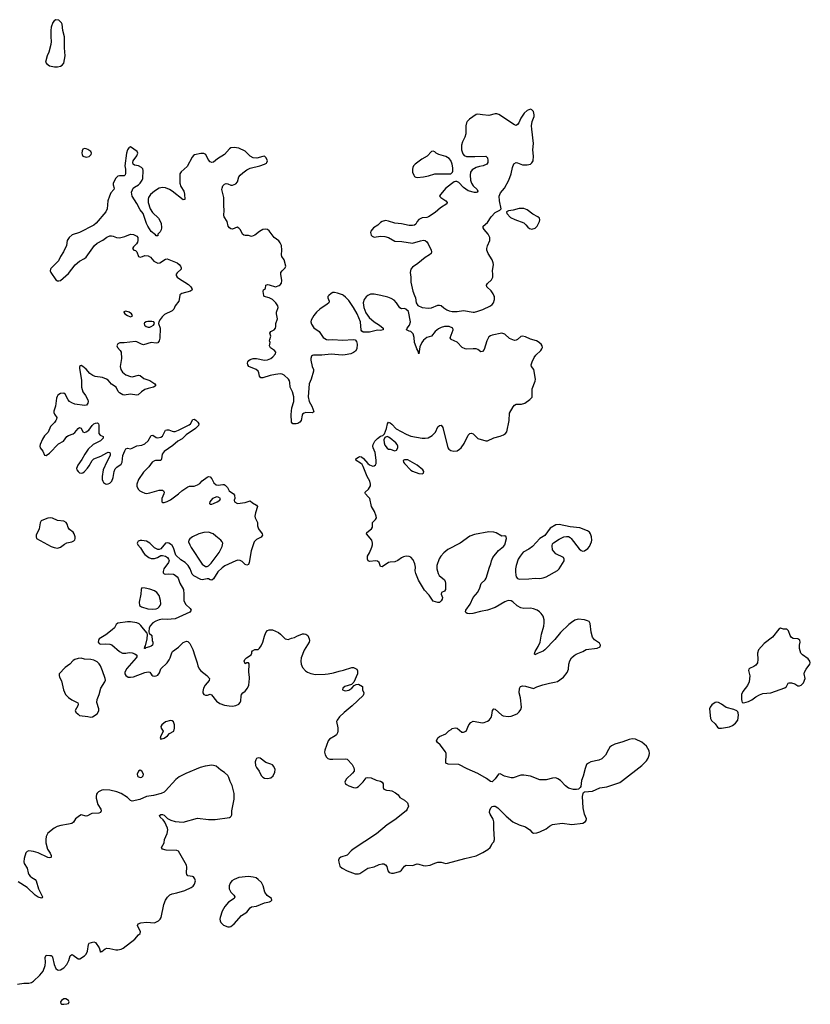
# Model space of a CAD drawing. Header units: inches. Extents: x 1603746 to 1744129, y 385869 to 533836.
# Tile 96 of 105: x 1650937 to 1660866, y 491101 to 503464. Entities that reach past the tile are written whole.
import ezdxf

# ---------------------------------------------------------------- set-up
doc = ezdxf.new("R2010")
doc.units = ezdxf.units.IN
doc.header["$MEASUREMENT"] = 0
for name, color, linetype in [('B6459', 7, 'Continuous'), ('B6469', 7, 'Continuous'), ('B6550', 7, 'Continuous')]:
    doc.layers.add(name, color=color, linetype=linetype)

msp = doc.modelspace()

# ---------------------------------------------------------------- linework, layer by layer
at = {"layer": 'B6459', "color": 6, "elevation": 400}
for points in [[(1652948, 500000), (1652934, 499930), (1652890, 499872), (1652872, 499828), (1652852, 499808), (1652756, 499764), (1652726, 499734), (1652701, 499699), (1652684, 499670), (1652681, 499650), (1652700, 499590), (1652696, 499464), (1652687, 499433), (1652670, 499406), (1652650, 499403), (1652590, 499411), (1652490, 499383), (1652468, 499388), (1652410, 499420), (1652390, 499423), (1652250, 499406), (1652195, 499405), (1652168, 499392), (1652161, 499379), (1652159, 499370), (1652164, 499350), (1652199, 499310), (1652210, 499290), (1652217, 499210), (1652200, 499110), (1652208, 499070), (1652230, 499037), (1652270, 499005), (1652330, 498982), (1652350, 498981), (1652430, 499000), (1652450, 498996), (1652497, 498957), (1652570, 498932), (1652611, 498910), (1652635, 498890), (1652645, 498870), (1652639, 498861), (1652618, 498850), (1652550, 498835), (1652510, 498819), (1652468, 498792), (1652427, 498753), (1652410, 498749), (1652330, 498760), (1652250, 498749), (1652233, 498753), (1652190, 498779), (1652176, 498796), (1652149, 498849), (1652090, 498888), (1652050, 498937), (1652029, 498950), (1651976, 498970), (1651885, 498985), (1651855, 498995), (1651820, 499020), (1651770, 499075), (1651730, 499111), (1651710, 499122), (1651701, 499119), (1651689, 499111), (1651687, 499090), (1651712, 498932), (1651712, 498850), (1651730, 498790), (1651764, 498744), (1651791, 498690), (1651797, 498670), (1651793, 498647), (1651775, 498626), (1651750, 498619), (1651630, 498638), (1651592, 498652), (1651564, 498670), (1651547, 498690), (1651510, 498762), (1651490, 498775), (1651450, 498770), (1651416, 498750), (1651406, 498734), (1651398, 498710), (1651387, 498610), (1651365, 498550), (1651365, 498530), (1651374, 498510), (1651402, 498470), (1651401, 498450), (1651393, 498430), (1651374, 498406), (1651324, 498356), (1651296, 498284), (1651250, 498238), (1651223, 498197), (1651194, 498130), (1651190, 498110), (1651194, 498090), (1651226, 498046), (1651250, 497997), (1651270, 497994), (1651310, 498021), (1651423, 498137), (1651487, 498173), (1651529, 498231), (1651550, 498243), (1651610, 498265), (1651630, 498281), (1651670, 498329), (1651690, 498344), (1651710, 498334), (1651730, 498287), (1651750, 498281), (1651770, 498287), (1651804, 498310), (1651848, 498370), (1651870, 498388), (1651890, 498399), (1651910, 498403), (1651919, 498399), (1651928, 498388), (1651931, 498371), (1651932, 498270), (1651946, 498246), (1651985, 498230), (1651986, 498210), (1651950, 498174), (1651860, 498130), (1651799, 498070), (1651755, 498010), (1651718, 497942), (1651668, 497870), (1651650, 497830), (1651653, 497813), (1651670, 497790), (1651690, 497775), (1651710, 497770), (1651730, 497776), (1651750, 497789), (1651790, 497833), (1651810, 497862), (1651846, 497930), (1651868, 497952), (1651955, 497985), (1652030, 498026), (1652050, 498032), (1652068, 498028), (1652074, 498010), (1652072, 497990), (1652030, 497914), (1651987, 497810), (1651972, 497730), (1651974, 497690), (1651980, 497670), (1651990, 497654), (1652016, 497636), (1652030, 497632), (1652050, 497635), (1652070, 497644), (1652095, 497670), (1652110, 497714), (1652122, 497790), (1652137, 497823), (1652156, 497844), (1652210, 497884), (1652226, 497910), (1652233, 497990), (1652256, 498050), (1652270, 498075), (1652290, 498082), (1652330, 498076), (1652350, 498082), (1652410, 498114), (1652470, 498122), (1652510, 498138), (1652550, 498174), (1652590, 498245), (1652610, 498246), (1652650, 498219), (1652670, 498212), (1652710, 498221), (1652730, 498233), (1652770, 498308), (1652785, 498315), (1652810, 498314), (1652850, 498297), (1652870, 498294), (1652890, 498295), (1652930, 498309), (1653065, 498375), (1653081, 498390), (1653110, 498443), (1653130, 498447), (1653150, 498437), (1653174, 498410), (1653187, 498390), (1653184, 498370), (1653144, 498330), (1653028, 498252), (1652979, 498201), (1652923, 498170), (1652862, 498118), (1652750, 498042), (1652725, 498010), (1652719, 497950), (1652710, 497931), (1652643, 497930), (1652630, 497927), (1652602, 497910), (1652559, 497850), (1652490, 497782), (1652430, 497690), (1652409, 497630), (1652410, 497606), (1652427, 497570), (1652446, 497550), (1652470, 497534), (1652510, 497518), (1652530, 497516), (1652570, 497523), (1652690, 497558), (1652730, 497557), (1652745, 497550), (1652753, 497530), (1652749, 497510), (1652723, 497450), (1652721, 497410), (1652730, 497401), (1652750, 497400), (1652790, 497414), (1652830, 497437), (1652931, 497509), (1652972, 497548), (1653050, 497597), (1653070, 497605), (1653130, 497608), (1653170, 497622), (1653199, 497641), (1653230, 497672), (1653290, 497718), (1653310, 497728), (1653330, 497724), (1653350, 497698), (1653376, 497650), (1653404, 497624), (1653430, 497618), (1653490, 497626), (1653505, 497626), (1653519, 497619), (1653545, 497590), (1653568, 497548), (1653622, 497510), (1653635, 497495), (1653638, 497450), (1653632, 497430), (1653634, 497410), (1653671, 497391), (1653770, 497400), (1653830, 497422), (1653859, 497399), (1653911, 497370), (1653922, 497350), (1653897, 497270), (1653892, 497230), (1653895, 497210), (1653922, 497150), (1653925, 497110), (1653938, 497070), (1653981, 497010), (1653987, 496990), (1653970, 496965), (1653910, 496939), (1653883, 496910), (1653846, 496794), (1653819, 496650), (1653810, 496625), (1653790, 496614), (1653770, 496623), (1653730, 496662), (1653708, 496672), (1653677, 496677), (1653650, 496670), (1653515, 496605), (1653479, 496581), (1653425, 496530), (1653370, 496442), (1653350, 496428), (1653330, 496429), (1653310, 496442), (1653290, 496445), (1653230, 496432), (1653210, 496436), (1653123, 496483), (1653104, 496504), (1653079, 496570), (1653055, 496610), (1653016, 496650), (1652962, 496682), (1652899, 496739), (1652892, 496752), (1652870, 496833), (1652850, 496862), (1652830, 496880), (1652810, 496891), (1652790, 496897), (1652770, 496891), (1652710, 496822), (1652690, 496813), (1652670, 496813), (1652630, 496833), (1652571, 496890), (1652530, 496915), (1652470, 496925), (1652450, 496924), (1652425, 496915), (1652419, 496910), (1652414, 496890), (1652423, 496870), (1652453, 496833), (1652490, 496769), (1652509, 496749), (1652560, 496710), (1652590, 496699), (1652630, 496698), (1652669, 496710), (1652710, 496735), (1652730, 496737), (1652768, 496728), (1652794, 496710), (1652808, 496690), (1652813, 496673), (1652808, 496650), (1652746, 496570), (1652737, 496537), (1652740, 496520), (1652750, 496507), (1652770, 496501), (1652810, 496506), (1652870, 496501), (1652891, 496490), (1652914, 496470), (1652927, 496450), (1652947, 496390), (1652993, 496310), (1653000, 496250), (1653000, 496170), (1653006, 496150), (1653022, 496122), (1653077, 496070), (1653091, 496049), (1653074, 496026), (1652890, 495941), (1652790, 495934), (1652730, 495937), (1652690, 495930), (1652647, 495913), (1652610, 495890), (1652581, 495859), (1652564, 495830), (1652557, 495777), (1652562, 495762), (1652595, 495730), (1652603, 495670), (1652611, 495649), (1652610, 495626), (1652605, 495610), (1652590, 495599), (1652569, 495589), (1652522, 495578), (1652514, 495570), (1652506, 495570), (1652508, 495588), (1652518, 495602), (1652539, 495690), (1652544, 495744), (1652540, 495760), (1652490, 495815), (1652459, 495859), (1652437, 495877), (1652409, 495889), (1652330, 495903), (1652290, 495903), (1652170, 495886), (1652150, 495870), (1652126, 495830), (1652097, 495803), (1652019, 495741), (1651936, 495690), (1651925, 495670), (1651923, 495650), (1651936, 495630), (1651950, 495623), (1652012, 495628), (1652070, 495624), (1652093, 495613), (1652190, 495529), (1652230, 495510), (1652270, 495510), (1652310, 495519), (1652350, 495515), (1652383, 495503), (1652401, 495490), (1652411, 495471), (1652399, 495450), (1652284, 495316), (1652258, 495270), (1652259, 495250), (1652270, 495230), (1652301, 495210), (1652330, 495207), (1652367, 495213), (1652510, 495267), (1652550, 495276), (1652570, 495270), (1652595, 495235), (1652610, 495224), (1652630, 495220), (1652650, 495224), (1652670, 495234), (1652695, 495265), (1652710, 495313), (1652790, 495390), (1652815, 495425), (1652828, 495450), (1652846, 495514), (1652856, 495530), (1652933, 495587), (1652990, 495642), (1653010, 495654), (1653030, 495659), (1653050, 495656), (1653075, 495630), (1653110, 495556), (1653135, 495475), (1653168, 495390), (1653174, 495350), (1653190, 495314), (1653210, 495290), (1653288, 495228), (1653319, 495190), (1653315, 495165), (1653266, 495110), (1653245, 495070), (1653236, 495030), (1653237, 495010), (1653248, 494990), (1653270, 494982), (1653296, 494984), (1653330, 494994), (1653348, 494988), (1653410, 494907), (1653450, 494877), (1653510, 494855), (1653568, 494848), (1653610, 494845), (1653650, 494853), (1653690, 494870), (1653706, 494890), (1653715, 494910), (1653717, 494970), (1653723, 494990), (1653739, 495010), (1653770, 495033), (1653798, 495070), (1653813, 495110), (1653825, 495190), (1653825, 495210), (1653813, 495270), (1653818, 495378), (1653810, 495389), (1653791, 495389), (1653770, 495378), (1653755, 495410), (1653765, 495430), (1653787, 495453), (1653844, 495490), (1653852, 495510), (1653853, 495527), (1653861, 495539), (1653890, 495555), (1653930, 495557), (1653950, 495571), (1653970, 495601), (1653991, 495649), (1654010, 495725), (1654027, 495770), (1654050, 495794), (1654070, 495802), (1654110, 495804), (1654188, 495768), (1654211, 495750), (1654270, 495691), (1654290, 495685), (1654310, 495683), (1654350, 495699), (1654390, 495707), (1654416, 495724), (1654487, 495753), (1654510, 495754), (1654530, 495748), (1654554, 495730), (1654573, 495690), (1654577, 495670), (1654574, 495650), (1654511, 495549), (1654473, 495450), (1654468, 495410), (1654472, 495370), (1654489, 495330), (1654528, 495288), (1654550, 495270), (1654594, 495254), (1654650, 495242), (1654774, 495246), (1654810, 495249), (1654877, 495263), (1654950, 495286), (1655004, 495296), (1655110, 495331), (1655130, 495331), (1655170, 495311), (1655181, 495290), (1655178, 495250), (1655133, 495147), (1655103, 495117), (1655019, 495090), (1654995, 495070), (1654991, 495050), (1655010, 495041), (1655030, 495038), (1655070, 495047), (1655109, 495070), (1655138, 495102), (1655163, 495117), (1655190, 495119), (1655241, 495090), (1655244, 495050), (1655257, 495010), (1655256, 494990), (1655250, 494978), (1655111, 494849), (1655010, 494766), (1654954, 494710), (1654923, 494670), (1654915, 494650), (1654932, 494572), (1654932, 494532), (1654927, 494510), (1654915, 494485), (1654901, 494470), (1654828, 494432), (1654813, 494410), (1654768, 494290), (1654767, 494267), (1654773, 494233), (1654790, 494205), (1654809, 494189), (1654830, 494181), (1654870, 494177), (1655025, 494185), (1655050, 494179), (1655112, 494110), (1655134, 494070), (1655139, 494050), (1655136, 494030), (1655116, 494004), (1655038, 493930), (1655022, 493890), (1655028, 493870), (1655041, 493861), (1655070, 493844), (1655130, 493822), (1655150, 493819), (1655170, 493824), (1655190, 493836), (1655250, 493893), (1655290, 493946), (1655310, 493950), (1655350, 493943), (1655414, 493914), (1655470, 493902), (1655488, 493890), (1655500, 493870), (1655502, 493822), (1655510, 493804), (1655542, 493790), (1655587, 493787), (1655610, 493780), (1655658, 493758), (1655690, 493730), (1655710, 493697), (1655770, 493664), (1655808, 493630), (1655818, 493590), (1655805, 493550), (1655790, 493530), (1655650, 493416), (1655550, 493354), (1655418, 493242), (1655125, 493050), (1655100, 493030), (1655050, 492974), (1654970, 492948), (1654949, 492930), (1654943, 492910), (1654944, 492884), (1654957, 492837), (1654988, 492810), (1655050, 492779), (1655150, 492741), (1655190, 492739), (1655210, 492744), (1655309, 492811), (1655390, 492827), (1655450, 492855), (1655490, 492866), (1655510, 492865), (1655533, 492853), (1655546, 492830), (1655559, 492779), (1655576, 492756), (1655608, 492748), (1655630, 492749), (1655710, 492770), (1655733, 492787), (1655770, 492836), (1655790, 492846), (1655870, 492842), (1655930, 492864), (1655950, 492862), (1656003, 492843), (1656030, 492840), (1656090, 492849), (1656150, 492874), (1656190, 492884), (1656230, 492884), (1656290, 492871), (1656310, 492874), (1656527, 492933), (1656670, 492966), (1656753, 493007), (1656815, 493045), (1656847, 493070), (1656860, 493090), (1656870, 493121), (1656890, 493143), (1656901, 493170), (1656890, 493310), (1656893, 493393), (1656884, 493424), (1656845, 493490), (1656839, 493510), (1656842, 493538), (1656855, 493570), (1656870, 493585), (1656888, 493590), (1656910, 493588), (1656942, 493570), (1657045, 493465), (1657132, 493392), (1657210, 493355), (1657290, 493330), (1657344, 493290), (1657370, 493261), (1657390, 493250), (1657430, 493252), (1657470, 493266), (1657550, 493305), (1657590, 493336), (1657630, 493357), (1657750, 493375), (1657870, 493358), (1658010, 493375), (1658043, 493397), (1658052, 493410), (1658054, 493430), (1658030, 493490), (1658013, 493570), (1658005, 493710), (1658012, 493748), (1658019, 493761), (1658032, 493768), (1658130, 493779), (1658223, 493817), (1658310, 493833), (1658472, 493888), (1658506, 493910), (1658750, 494099), (1658810, 494160), (1658830, 494193), (1658843, 494230), (1658846, 494250), (1658842, 494282), (1658810, 494342), (1658750, 494391), (1658670, 494430), (1658630, 494433), (1658590, 494428), (1658510, 494397), (1658410, 494368), (1658370, 494346), (1658350, 494328), (1658330, 494302), (1658292, 494230), (1658250, 494182), (1658210, 494166), (1658110, 494147), (1658079, 494130), (1658057, 494110), (1658037, 494063), (1658014, 493966), (1657993, 493910), (1657983, 493837), (1657976, 493824), (1657956, 493804), (1657930, 493799), (1657890, 493799), (1657830, 493815), (1657790, 493846), (1657729, 493910), (1657694, 493934), (1657670, 493943), (1657630, 493940), (1657550, 493920), (1657470, 493918), (1657350, 493965), (1657270, 493980), (1657230, 493977), (1657134, 493946), (1657110, 493944), (1657025, 493965), (1656970, 493995), (1656950, 493989), (1656908, 493932), (1656870, 493895), (1656850, 493897), (1656798, 493938), (1656690, 493999), (1656556, 494056), (1656450, 494110), (1656317, 494117), (1656290, 494129), (1656291, 494251), (1656283, 494270), (1656217, 494357), (1656185, 494390), (1656173, 494410), (1656190, 494446), (1656210, 494463), (1656290, 494496), (1656327, 494533), (1656355, 494550), (1656370, 494565), (1656406, 494574), (1656430, 494567), (1656490, 494518), (1656510, 494518), (1656546, 494530), (1656579, 494610), (1656601, 494639), (1656630, 494656), (1656750, 494636), (1656770, 494640), (1656810, 494657), (1656831, 494670), (1656857, 494703), (1656867, 494730), (1656875, 494790), (1656890, 494811), (1656910, 494807), (1656990, 494731), (1657010, 494722), (1657070, 494716), (1657110, 494718), (1657186, 494750), (1657210, 494773), (1657230, 494802), (1657239, 494830), (1657228, 494948), (1657210, 495010), (1657214, 495066), (1657228, 495092), (1657250, 495098), (1657290, 495095), (1657390, 495068), (1657431, 495089), (1657506, 495114), (1657590, 495135), (1657655, 495145), (1657690, 495156), (1657767, 495210), (1657812, 495268), (1657830, 495310), (1657835, 495370), (1657847, 495413), (1657868, 495452), (1657899, 495481), (1657924, 495496), (1658009, 495530), (1658050, 495554), (1658190, 495571), (1658225, 495590), (1658232, 495612), (1658217, 495637), (1658156, 495676), (1658131, 495711), (1658113, 495773), (1658102, 495882), (1658088, 495908), (1658070, 495917), (1658030, 495927), (1657950, 495936), (1657910, 495924), (1657865, 495895), (1657835, 495870), (1657730, 495770), (1657658, 495682), (1657534, 495550), (1657510, 495535), (1657448, 495512), (1657406, 495490), (1657403, 495503), (1657410, 495530), (1657448, 495592), (1657473, 495650), (1657490, 495750), (1657519, 495850), (1657524, 495890), (1657524, 495930), (1657510, 495976), (1657487, 496010), (1657467, 496030), (1657436, 496050), (1657390, 496067), (1657354, 496074), (1657270, 496072), (1657230, 496080), (1657184, 496104), (1657130, 496156), (1657110, 496168), (1657070, 496172), (1657030, 496155), (1656910, 496084), (1656810, 496050), (1656726, 496034), (1656626, 496006), (1656584, 496004), (1656558, 496010), (1656541, 496021), (1656537, 496030), (1656539, 496050), (1656595, 496125), (1656630, 496207), (1656690, 496276), (1656715, 496330), (1656734, 496386), (1656784, 496430), (1656795, 496450), (1656839, 496590), (1656856, 496630), (1656863, 496670), (1656878, 496710), (1656950, 496798), (1657012, 496850), (1657029, 496870), (1657049, 496950), (1657048, 496970), (1657030, 496982), (1656990, 496981), (1656920, 497020), (1656890, 497031), (1656830, 497032), (1656650, 497001), (1656590, 496978), (1656469, 496891), (1656312, 496810), (1656265, 496770), (1656227, 496730), (1656204, 496696), (1656177, 496610), (1656176, 496570), (1656191, 496511), (1656207, 496487), (1656271, 496430), (1656281, 496410), (1656283, 496390), (1656286, 496310), (1656272, 496290), (1656236, 496270), (1656231, 496250), (1656246, 496210), (1656243, 496190), (1656230, 496168), (1656210, 496148), (1656190, 496148), (1656130, 496162), (1656079, 496239), (1656019, 496299), (1655946, 496426), (1655910, 496510), (1655905, 496545), (1655906, 496590), (1655899, 496630), (1655880, 496680), (1655850, 496715), (1655830, 496722), (1655790, 496727), (1655759, 496721), (1655731, 496709), (1655685, 496675), (1655650, 496658), (1655590, 496654), (1655570, 496647), (1655490, 496592), (1655470, 496598), (1655450, 496647), (1655430, 496664), (1655408, 496668), (1655330, 496660), (1655313, 496670), (1655304, 496690), (1655307, 496730), (1655329, 496770), (1655358, 496842), (1655367, 496870), (1655367, 496890), (1655358, 496930), (1655294, 497010), (1655295, 497025), (1655357, 497070), (1655369, 497091), (1655369, 497150), (1655407, 497190), (1655419, 497210), (1655416, 497230), (1655392, 497290), (1655357, 497350), (1655333, 497450), (1655315, 497475), (1655278, 497510), (1655277, 497517), (1655275, 497530), (1655319, 497570), (1655341, 497610), (1655344, 497630), (1655335, 497670), (1655302, 497730), (1655252, 497852), (1655237, 497877), (1655217, 497897), (1655162, 497930), (1655159, 497950), (1655190, 497973), (1655210, 497979), (1655230, 497976), (1655256, 497956), (1655310, 497890), (1655330, 497873), (1655370, 497859), (1655390, 497861), (1655407, 497873), (1655415, 497890), (1655415, 497935), (1655401, 498030), (1655375, 498090), (1655372, 498110), (1655377, 498130), (1655396, 498170), (1655430, 498204), (1655470, 498233), (1655499, 498241), (1655518, 498262), (1655545, 498330), (1655558, 498390), (1655570, 498411), (1655590, 498402), (1655610, 498387), (1655667, 498327), (1655790, 498258), (1655850, 498235), (1655990, 498209), (1656030, 498209), (1656065, 498215), (1656118, 498242), (1656157, 498283), (1656190, 498352), (1656210, 498370), (1656230, 498373), (1656250, 498343), (1656315, 498090), (1656328, 498070), (1656350, 498055), (1656390, 498045), (1656430, 498052), (1656460, 498070), (1656481, 498090), (1656517, 498143), (1656570, 498246), (1656591, 498269), (1656610, 498273), (1656630, 498263), (1656690, 498206), (1656790, 498177), (1656810, 498178), (1656890, 498213), (1656970, 498233), (1657011, 498250), (1657040, 498270), (1657054, 498290), (1657085, 498430), (1657090, 498523), (1657135, 498605), (1657150, 498624), (1657170, 498638), (1657237, 498637), (1657279, 498650), (1657345, 498695), (1657366, 498714), (1657374, 498726), (1657375, 498830), (1657410, 498924), (1657416, 498950), (1657393, 499070), (1657364, 499110), (1657359, 499130), (1657371, 499170), (1657399, 499221), (1657421, 499250), (1657482, 499310), (1657495, 499330), (1657502, 499350), (1657500, 499370), (1657484, 499390), (1657450, 499418), (1657426, 499430), (1657351, 499451), (1657290, 499484), (1657250, 499491), (1657230, 499486), (1657190, 499450), (1657170, 499439), (1657150, 499437), (1657090, 499460), (1657030, 499514), (1656990, 499530), (1656870, 499503), (1656850, 499495), (1656830, 499480), (1656802, 499430), (1656770, 499324), (1656750, 499299), (1656730, 499295), (1656690, 499324), (1656670, 499330), (1656633, 499333), (1656550, 499328), (1656530, 499331), (1656495, 499350), (1656430, 499417), (1656354, 499450), (1656350, 499455), (1656343, 499470), (1656380, 499570), (1656375, 499590), (1656330, 499610), (1656270, 499612), (1656230, 499601), (1656196, 499584), (1656156, 499550), (1656110, 499490), (1656050, 499472), (1656010, 499439), (1655986, 499410), (1655963, 499357), (1655950, 499269), (1655939, 499310), (1655925, 499330), (1655918, 499358), (1655896, 499410), (1655892, 499472), (1655878, 499518), (1655849, 499549), (1655830, 499553), (1655795, 499570), (1655804, 499590), (1655832, 499630), (1655844, 499670), (1655818, 499798), (1655788, 499830), (1655770, 499836), (1655730, 499835), (1655710, 499844), (1655671, 499910), (1655642, 499942), (1655604, 499964), (1655560, 499980), (1655473, 500000)], [(1654820, 500000), (1654809, 499990), (1654807, 499970), (1654823, 499930), (1654820, 499910), (1654799, 499890), (1654707, 499830), (1654664, 499790), (1654633, 499750), (1654598, 499690), (1654593, 499670), (1654600, 499640), (1654630, 499594), (1654700, 499550), (1654730, 499498), (1654750, 499473), (1654790, 499449), (1654810, 499445), (1654870, 499450), (1654990, 499438), (1655130, 499450), (1655150, 499445), (1655165, 499425), (1655174, 499390), (1655170, 499330), (1655156, 499304), (1655130, 499284), (1655096, 499270), (1655023, 499257), (1654988, 499252), (1654850, 499263), (1654730, 499251), (1654629, 499251), (1654613, 499247), (1654602, 499238), (1654593, 499210), (1654595, 499190), (1654610, 499110), (1654628, 499070), (1654628, 499050), (1654598, 498950), (1654571, 498890), (1654561, 498730), (1654571, 498670), (1654608, 498610), (1654630, 498546), (1654626, 498534), (1654613, 498527), (1654531, 498531), (1654510, 498525), (1654490, 498510), (1654483, 498497), (1654470, 498430), (1654456, 498410), (1654430, 498395), (1654410, 498390), (1654369, 498389), (1654350, 498410), (1654347, 498507), (1654354, 498590), (1654378, 498670), (1654380, 498730), (1654363, 498790), (1654332, 498852), (1654328, 498910), (1654324, 498930), (1654313, 498950), (1654260, 499000), (1654233, 499013), (1654210, 499016), (1654150, 499010), (1654083, 498997), (1653990, 498969), (1653967, 498967), (1653950, 498989), (1653940, 499030), (1653931, 499050), (1653906, 499070), (1653816, 499110), (1653801, 499130), (1653797, 499150), (1653803, 499170), (1653814, 499186), (1653830, 499196), (1653870, 499209), (1653910, 499211), (1654010, 499188), (1654050, 499192), (1654090, 499210), (1654118, 499230), (1654150, 499270), (1654152, 499290), (1654137, 499310), (1654085, 499345), (1654073, 499370), (1654083, 499410), (1654076, 499430), (1654077, 499450), (1654090, 499490), (1654080, 499530), (1654092, 499548), (1654131, 499570), (1654150, 499591), (1654156, 499610), (1654154, 499650), (1654173, 499710), (1654162, 499770), (1654163, 499790), (1654183, 499850), (1654178, 499870), (1654155, 499910), (1654111, 499950), (1654070, 499973), (1654007, 499987), (1654004, 500000)], [(1655310, 500000), (1655290, 499986), (1655263, 499950), (1655251, 499909), (1655257, 499850), (1655283, 499783), (1655325, 499725), (1655390, 499671), (1655457, 499630), (1655503, 499590), (1655502, 499578), (1655501, 499570), (1655470, 499561), (1655430, 499565), (1655330, 499541), (1655250, 499539), (1655233, 499553), (1655227, 499567), (1655218, 499670), (1655176, 499770), (1655131, 499850), (1655070, 499937), (1655030, 499981), (1655002, 500000)], [(1655896, 500000), (1655906, 499970), (1655916, 499910), (1655936, 499876), (1655990, 499851), (1656070, 499841), (1656110, 499847), (1656190, 499881), (1656210, 499881), (1656230, 499874), (1656264, 499844), (1656302, 499822), (1656329, 499809), (1656370, 499799), (1656430, 499801), (1656510, 499813), (1656630, 499793), (1656650, 499793), (1656690, 499805), (1656755, 499825), (1656850, 499870), (1656871, 499889), (1656887, 499910), (1656900, 499950), (1656898, 499990), (1656893, 500000)], [(1650910, 491353), (1650990, 491367), (1651053, 491367), (1651086, 491374), (1651110, 491390), (1651190, 491466), (1651212, 491490), (1651230, 491518), (1651257, 491590), (1651262, 491630), (1651258, 491690), (1651270, 491717), (1651315, 491715), (1651332, 491712), (1651344, 491704), (1651351, 491691), (1651370, 491600), (1651390, 491552), (1651414, 491534), (1651430, 491530), (1651450, 491534), (1651490, 491558), (1651530, 491601), (1651554, 491650), (1651570, 491710), (1651590, 491727), (1651610, 491720), (1651670, 491670), (1651692, 491670), (1651750, 491710), (1651770, 491732), (1651790, 491770), (1651802, 491850), (1651811, 491869), (1651870, 491886), (1651890, 491879), (1651934, 491810), (1651950, 491754), (1651958, 491762), (1651970, 491765), (1652010, 491799), (1652030, 491807), (1652070, 491803), (1652143, 491783), (1652170, 491784), (1652210, 491792), (1652236, 491804), (1652383, 491917), (1652428, 491972), (1652449, 491990), (1652453, 492010), (1652416, 492090), (1652425, 492110), (1652457, 492123), (1652530, 492134), (1652630, 492126), (1652681, 492150), (1652702, 492170), (1652714, 492190), (1652746, 492354), (1652770, 492410), (1652793, 492447), (1652824, 492476), (1652850, 492490), (1652910, 492500), (1653010, 492529), (1653090, 492566), (1653114, 492586), (1653133, 492610), (1653144, 492650), (1653136, 492676), (1653120, 492700), (1653107, 492707), (1653050, 492716), (1653036, 492730), (1653033, 492753), (1653037, 492823), (1653031, 492850), (1652930, 493025), (1652910, 493033), (1652775, 493035), (1652729, 493050), (1652719, 493070), (1652750, 493130), (1652757, 493170), (1652790, 493245), (1652798, 493290), (1652794, 493314), (1652759, 493390), (1652738, 493418), (1652702, 493450), (1652695, 493470), (1652710, 493485), (1652730, 493486), (1652750, 493476), (1652794, 493434), (1652834, 493414), (1652890, 493398), (1652990, 493387), (1653170, 493437), (1653310, 493421), (1653390, 493420), (1653570, 493448), (1653585, 493455), (1653595, 493465), (1653600, 493480), (1653601, 493530), (1653630, 493676), (1653632, 493750), (1653605, 493850), (1653579, 493899), (1653563, 493950), (1653550, 493974), (1653510, 494012), (1653463, 494043), (1653405, 494090), (1653370, 494101), (1653350, 494103), (1653268, 494092), (1653205, 494075), (1653022, 493998), (1652941, 493959), (1652897, 493923), (1652770, 493783), (1652750, 493766), (1652714, 493746), (1652618, 493722), (1652530, 493710), (1652447, 493673), (1652350, 493653), (1652330, 493660), (1652290, 493697), (1652210, 493749), (1652156, 493770), (1652070, 493789), (1651990, 493793), (1651968, 493790), (1651929, 493770), (1651909, 493751), (1651902, 493738), (1651897, 493710), (1651899, 493690), (1651919, 493610), (1651955, 493550), (1651961, 493530), (1651953, 493510), (1651930, 493501), (1651844, 493496), (1651825, 493490), (1651790, 493468), (1651770, 493464), (1651710, 493478), (1651690, 493468), (1651640, 493430), (1651611, 493389), (1651590, 493373), (1651550, 493362), (1651453, 493347), (1651407, 493333), (1651369, 493311), (1651290, 493250), (1651269, 493210), (1651264, 493170), (1651267, 493130), (1651285, 493050), (1651319, 492999), (1651331, 492971), (1651334, 492950), (1651330, 492943), (1651310, 492940), (1651290, 492945), (1651170, 493004), (1651110, 493021), (1651050, 493026), (1651030, 493019), (1651015, 493005), (1650992, 492930), (1650989, 492890), (1650992, 492870), (1651030, 492810), (1651045, 492750), (1651054, 492730), (1651068, 492710), (1651090, 492692), (1651131, 492670), (1651144, 492650), (1651174, 492550), (1651223, 492450), (1651220, 492440), (1651210, 492432), (1651170, 492446), (1651130, 492473), (1651030, 492566), (1650920, 492640)]]:
    msp.add_lwpolyline(points, dxfattribs=at)
for points in [[(1652270, 499804), (1652246, 499794), (1652244, 499790), (1652257, 499770), (1652291, 499750), (1652330, 499735), (1652350, 499742), (1652353, 499750), (1652341, 499770), (1652313, 499790)], [(1652595, 499675), (1652547, 499673), (1652525, 499670), (1652504, 499656), (1652501, 499650), (1652506, 499630), (1652525, 499610), (1652550, 499603), (1652570, 499605), (1652590, 499611), (1652617, 499630), (1652629, 499650), (1652622, 499670)], [(1655550, 498229), (1655521, 498219), (1655511, 498190), (1655513, 498153), (1655522, 498122), (1655550, 498082), (1655570, 498071), (1655590, 498071), (1655650, 498051), (1655670, 498058), (1655684, 498090), (1655685, 498110), (1655678, 498130), (1655663, 498150), (1655590, 498211), (1655570, 498222)], [(1655770, 497939), (1655755, 497930), (1655756, 497910), (1655768, 497890), (1655850, 497808), (1655870, 497797), (1655950, 497768), (1655990, 497763), (1656008, 497770), (1656014, 497790), (1656001, 497810), (1655929, 497870), (1655810, 497937)], [(1653411, 497471), (1653358, 497450), (1653325, 497410), (1653321, 497390), (1653330, 497379), (1653350, 497379), (1653370, 497388), (1653419, 497410), (1653449, 497430), (1653459, 497450), (1653430, 497469)], [(1651330, 497209), (1651290, 497203), (1651235, 497185), (1651209, 497170), (1651193, 497147), (1651183, 497070), (1651146, 496990), (1651144, 496970), (1651150, 496950), (1651333, 496850), (1651370, 496835), (1651410, 496828), (1651450, 496840), (1651500, 496880), (1651530, 496896), (1651590, 496906), (1651619, 496921), (1651629, 496931), (1651635, 496950), (1651635, 496970), (1651622, 497010), (1651608, 497030), (1651564, 497064), (1651548, 497088), (1651533, 497130), (1651519, 497150), (1651490, 497168), (1651410, 497176), (1651350, 497205)], [(1657710, 497126), (1657670, 497120), (1657601, 497079), (1657534, 496986), (1657471, 496949), (1657376, 496850), (1657330, 496816), (1657262, 496778), (1657223, 496730), (1657199, 496690), (1657172, 496610), (1657164, 496570), (1657162, 496530), (1657166, 496490), (1657174, 496470), (1657190, 496449), (1657210, 496441), (1657330, 496444), (1657410, 496452), (1657470, 496449), (1657510, 496456), (1657550, 496469), (1657690, 496550), (1657710, 496570), (1657773, 496670), (1657776, 496690), (1657765, 496710), (1657670, 496757), (1657629, 496809), (1657623, 496857), (1657630, 496882), (1657643, 496897), (1657710, 496943), (1657770, 496970), (1657804, 496976), (1657830, 496974), (1657850, 496964), (1657864, 496950), (1657962, 496822), (1657990, 496799), (1658010, 496791), (1658030, 496793), (1658074, 496826), (1658092, 496848), (1658117, 496910), (1658122, 496930), (1658120, 496970), (1658107, 497007), (1658092, 497030), (1658067, 497047), (1657970, 497085), (1657850, 497095)], [(1653310, 497028), (1653250, 497026), (1653186, 497010), (1653109, 496970), (1653073, 496947), (1653061, 496930), (1653058, 496910), (1653072, 496870), (1653090, 496838), (1653230, 496628), (1653270, 496599), (1653290, 496599), (1653310, 496607), (1653341, 496639), (1653444, 496776), (1653481, 496850), (1653489, 496890), (1653480, 496910), (1653464, 496930), (1653399, 496979), (1653365, 497010)], [(1652471, 496329), (1652464, 496310), (1652460, 496250), (1652437, 496150), (1652440, 496110), (1652466, 496090), (1652546, 496066), (1652599, 496061), (1652650, 496066), (1652670, 496074), (1652690, 496090), (1652702, 496110), (1652708, 496130), (1652707, 496173), (1652690, 496234), (1652660, 496270), (1652630, 496292), (1652570, 496314), (1652513, 496327)], [(1651710, 495446), (1651670, 495445), (1651630, 495431), (1651610, 495418), (1651568, 495372), (1651510, 495330), (1651434, 495250), (1651431, 495230), (1651437, 495210), (1651464, 495164), (1651486, 495050), (1651514, 494990), (1651550, 494953), (1651590, 494924), (1651666, 494886), (1651672, 494870), (1651667, 494850), (1651635, 494790), (1651642, 494770), (1651670, 494742), (1651690, 494729), (1651795, 494715), (1651830, 494706), (1651850, 494712), (1651910, 494750), (1651930, 494784), (1651933, 494810), (1651908, 494890), (1651911, 494929), (1651934, 494990), (1651957, 495070), (1652008, 495150), (1652014, 495170), (1652012, 495190), (1651979, 495290), (1651953, 495350), (1651936, 495376), (1651910, 495401), (1651870, 495422), (1651830, 495431), (1651750, 495436)], [(1659690, 494893), (1659670, 494890), (1659630, 494863), (1659610, 494833), (1659602, 494810), (1659613, 494690), (1659624, 494664), (1659670, 494621), (1659700, 494580), (1659718, 494570), (1659750, 494568), (1659853, 494587), (1659890, 494603), (1659926, 494630), (1659954, 494670), (1659965, 494730), (1659962, 494762), (1659955, 494775), (1659944, 494784), (1659904, 494804), (1659810, 494827), (1659751, 494871), (1659714, 494890)], [(1652830, 494665), (1652770, 494646), (1652722, 494610), (1652710, 494590), (1652715, 494570), (1652739, 494530), (1652732, 494508), (1652709, 494470), (1652703, 494443), (1652711, 494431), (1652750, 494442), (1652793, 494470), (1652820, 494500), (1652872, 494530), (1652881, 494570), (1652880, 494610), (1652868, 494648), (1652850, 494662)], [(1653930, 494196), (1653912, 494188), (1653902, 494170), (1653896, 494144), (1653900, 494100), (1653910, 494075), (1653944, 494030), (1653970, 493973), (1653990, 493951), (1654010, 493942), (1654050, 493936), (1654090, 493944), (1654121, 493970), (1654143, 494017), (1654146, 494050), (1654130, 494086), (1654110, 494107), (1654090, 494118), (1654030, 494139), (1653959, 494190)], [(1652450, 494041), (1652429, 494030), (1652413, 493990), (1652418, 493970), (1652423, 493963), (1652450, 493949), (1652470, 493952), (1652480, 493960), (1652488, 493970), (1652491, 493990), (1652472, 494030)], [(1653810, 492705), (1653690, 492695), (1653629, 492670), (1653601, 492650), (1653579, 492621), (1653568, 492590), (1653569, 492550), (1653588, 492508), (1653627, 492470), (1653638, 492450), (1653630, 492430), (1653558, 492382), (1653513, 492330), (1653480, 492270), (1653453, 492190), (1653452, 492170), (1653455, 492150), (1653464, 492130), (1653496, 492096), (1653550, 492072), (1653570, 492072), (1653590, 492079), (1653630, 492113), (1653724, 492216), (1653790, 492257), (1653830, 492314), (1653850, 492325), (1653910, 492332), (1654010, 492376), (1654073, 492387), (1654090, 492395), (1654105, 492410), (1654099, 492430), (1654047, 492467), (1654014, 492510), (1653995, 492590), (1653975, 492630), (1653933, 492670), (1653907, 492687), (1653870, 492699)], [(1651518, 491170), (1651490, 491169), (1651464, 491150), (1651451, 491130), (1651452, 491112), (1651464, 491104), (1651490, 491101), (1651530, 491107), (1651550, 491112), (1651559, 491130), (1651549, 491150)]]:
    msp.add_lwpolyline(points, close=True, dxfattribs=at)
at = {"layer": 'B6469', "color": 6, "elevation": 400}
msp.add_lwpolyline([(1660490, 495824), (1660470, 495810), (1660390, 495711), (1660288, 495632), (1660216, 495550), (1660201, 495510), (1660209, 495430), (1660204, 495390), (1660181, 495359), (1660158, 495342), (1660104, 495316), (1660093, 495307), (1660088, 495292), (1660107, 495227), (1660100, 495150), (1660077, 495103), (1660020, 495030), (1660003, 494990), (1660001, 494930), (1660006, 494906), (1660012, 494892), (1660030, 494886), (1660090, 494904), (1660130, 494923), (1660180, 494960), (1660230, 494988), (1660270, 495002), (1660370, 495013), (1660545, 495075), (1660567, 495093), (1660590, 495133), (1660602, 495138), (1660630, 495136), (1660670, 495123), (1660710, 495101), (1660730, 495099), (1660753, 495107), (1660782, 495138), (1660800, 495190), (1660790, 495250), (1660793, 495270), (1660812, 495310), (1660862, 495370), (1660866, 495390), (1660862, 495410), (1660837, 495437), (1660767, 495490), (1660748, 495510), (1660730, 495570), (1660730, 495610), (1660739, 495650), (1660734, 495674), (1660708, 495688), (1660650, 495696), (1660630, 495705), (1660615, 495730), (1660592, 495792), (1660570, 495810), (1660531, 495811)], close=True, dxfattribs=at)
at = {"layer": 'B6550', "color": 6, "elevation": 400}
for points in [[(1651390, 503464), (1651370, 503449), (1651355, 503430), (1651333, 503370), (1651328, 503328), (1651328, 503250), (1651333, 503190), (1651328, 503152), (1651304, 503056), (1651283, 503010), (1651262, 502930), (1651272, 502912), (1651310, 502886), (1651374, 502874), (1651410, 502874), (1651450, 502881), (1651470, 502891), (1651490, 502918), (1651510, 503010), (1651498, 503110), (1651502, 503170), (1651500, 503250), (1651477, 503330), (1651470, 503406), (1651463, 503423), (1651430, 503459)], [(1651750, 501846), (1651730, 501838), (1651721, 501819), (1651718, 501790), (1651720, 501770), (1651730, 501751), (1651770, 501738), (1651810, 501746), (1651834, 501770), (1651839, 501790), (1651831, 501811), (1651795, 501835), (1651770, 501844)], [(1656130, 501813), (1656110, 501809), (1656056, 501750), (1655987, 501713), (1655904, 501650), (1655884, 501630), (1655874, 501610), (1655869, 501589), (1655870, 501550), (1655885, 501510), (1655896, 501496), (1655910, 501487), (1655930, 501484), (1656010, 501489), (1656070, 501502), (1656150, 501528), (1656350, 501530), (1656362, 501538), (1656371, 501549), (1656376, 501564), (1656376, 501604), (1656368, 501650), (1656350, 501695), (1656330, 501721), (1656290, 501748), (1656201, 501770), (1656168, 501788), (1656150, 501806)], [(1657210, 501093), (1657133, 501073), (1657075, 501064), (1657051, 501050), (1657055, 501030), (1657101, 500981), (1657156, 500956), (1657270, 500914), (1657295, 500890), (1657318, 500858), (1657341, 500841), (1657370, 500835), (1657410, 500846), (1657435, 500870), (1657465, 500930), (1657470, 500950), (1657464, 500970), (1657445, 500990), (1657381, 501021), (1657310, 501075), (1657270, 501092)]]:
    msp.add_lwpolyline(points, close=True, dxfattribs=at)
for points in [[(1656893, 500000), (1656883, 500023), (1656858, 500058), (1656804, 500110), (1656801, 500130), (1656810, 500150), (1656862, 500198), (1656879, 500230), (1656881, 500270), (1656874, 500310), (1656888, 500390), (1656885, 500410), (1656870, 500450), (1656819, 500530), (1656804, 500570), (1656804, 500590), (1656814, 500626), (1656842, 500690), (1656842, 500730), (1656822, 500770), (1656770, 500830), (1656758, 500850), (1656759, 500870), (1656810, 500916), (1656858, 500990), (1656910, 501044), (1656966, 501074), (1656982, 501090), (1656961, 501190), (1656960, 501250), (1656976, 501290), (1657025, 501350), (1657080, 501450), (1657111, 501530), (1657124, 501610), (1657144, 501656), (1657170, 501671), (1657190, 501668), (1657250, 501643), (1657310, 501642), (1657350, 501652), (1657370, 501668), (1657384, 501690), (1657389, 501751), (1657382, 501830), (1657391, 501911), (1657367, 502090), (1657366, 502130), (1657374, 502186), (1657399, 502250), (1657399, 502270), (1657389, 502310), (1657370, 502334), (1657350, 502342), (1657310, 502324), (1657271, 502290), (1657230, 502228), (1657204, 502170), (1657190, 502149), (1657170, 502136), (1657150, 502143), (1656954, 502274), (1656930, 502283), (1656910, 502283), (1656830, 502262), (1656748, 502268), (1656690, 502277), (1656670, 502273), (1656584, 502217), (1656556, 502184), (1656548, 502170), (1656539, 502130), (1656541, 502030), (1656529, 501991), (1656497, 501930), (1656486, 501890), (1656486, 501830), (1656501, 501781), (1656520, 501760), (1656550, 501748), (1656655, 501745), (1656790, 501750), (1656810, 501731), (1656817, 501697), (1656816, 501670), (1656805, 501650), (1656759, 501630), (1656710, 501622), (1656670, 501608), (1656621, 501579), (1656598, 501550), (1656594, 501510), (1656600, 501450), (1656610, 501411), (1656630, 501378), (1656682, 501330), (1656691, 501310), (1656682, 501298), (1656670, 501293), (1656650, 501294), (1656570, 501316), (1656510, 501357), (1656450, 501420), (1656428, 501432), (1656410, 501434), (1656392, 501428), (1656287, 501350), (1656220, 501270), (1656210, 501250), (1656224, 501230), (1656290, 501190), (1656305, 501170), (1656300, 501150), (1656220, 501100), (1656156, 501044), (1656070, 500989), (1656050, 500982), (1655990, 500975), (1655950, 500955), (1655930, 500932), (1655910, 500898), (1655895, 500885), (1655870, 500878), (1655830, 500879), (1655730, 500901), (1655650, 500910), (1655570, 500936), (1655530, 500941), (1655490, 500931), (1655470, 500918), (1655434, 500886), (1655381, 500850), (1655349, 500810), (1655344, 500790), (1655350, 500760), (1655364, 500744), (1655390, 500735), (1655470, 500745), (1655523, 500743), (1655568, 500728), (1655650, 500685), (1655738, 500678), (1655870, 500657), (1655970, 500689), (1656010, 500695), (1656030, 500690), (1656050, 500676), (1656068, 500650), (1656104, 500570), (1656108, 500550), (1656104, 500530), (1656082, 500510), (1656030, 500480), (1655937, 500403), (1655870, 500356), (1655850, 500330), (1655839, 500290), (1655850, 500230), (1655850, 500170), (1655856, 500130), (1655876, 500056), (1655896, 500000)], [(1654004, 500000), (1653995, 500050), (1653999, 500070), (1654023, 500090), (1654030, 500132), (1654050, 500137), (1654070, 500134), (1654150, 500110), (1654195, 500125), (1654210, 500136), (1654224, 500156), (1654229, 500190), (1654215, 500270), (1654218, 500290), (1654232, 500310), (1654270, 500347), (1654278, 500370), (1654257, 500450), (1654231, 500490), (1654226, 500510), (1654230, 500570), (1654224, 500630), (1654210, 500662), (1654190, 500688), (1654131, 500731), (1654070, 500812), (1654048, 500828), (1654030, 500832), (1653990, 500828), (1653950, 500805), (1653890, 500758), (1653850, 500741), (1653810, 500756), (1653770, 500753), (1653750, 500757), (1653737, 500770), (1653710, 500824), (1653690, 500847), (1653670, 500859), (1653610, 500835), (1653590, 500836), (1653570, 500850), (1653557, 500870), (1653543, 500930), (1653506, 500990), (1653499, 501010), (1653504, 501070), (1653499, 501130), (1653503, 501230), (1653476, 501330), (1653478, 501350), (1653490, 501379), (1653510, 501400), (1653530, 501407), (1653550, 501404), (1653590, 501387), (1653610, 501386), (1653650, 501404), (1653672, 501430), (1653691, 501490), (1653704, 501510), (1653739, 501541), (1653790, 501578), (1653830, 501599), (1653951, 501629), (1654013, 501650), (1654037, 501663), (1654043, 501670), (1654048, 501690), (1654033, 501730), (1654010, 501750), (1653990, 501748), (1653915, 501725), (1653870, 501731), (1653831, 501751), (1653770, 501813), (1653689, 501850), (1653630, 501860), (1653590, 501853), (1653570, 501842), (1653508, 501772), (1653422, 501718), (1653370, 501673), (1653350, 501671), (1653330, 501679), (1653303, 501710), (1653274, 501770), (1653250, 501785), (1653210, 501783), (1653134, 501766), (1653121, 501759), (1653103, 501737), (1653039, 501621), (1652966, 501554), (1652950, 501530), (1652948, 501410), (1652963, 501370), (1652998, 501310), (1653006, 501274), (1653010, 501208), (1652990, 501203), (1652851, 501310), (1652818, 501330), (1652770, 501351), (1652730, 501358), (1652690, 501348), (1652630, 501313), (1652582, 501270), (1652555, 501230), (1652549, 501210), (1652549, 501170), (1652575, 501090), (1652604, 501044), (1652682, 500970), (1652714, 500910), (1652719, 500850), (1652714, 500826), (1652701, 500799), (1652674, 500770), (1652674, 500750), (1652651, 500749), (1652642, 500762), (1652590, 500804), (1652547, 500870), (1652530, 500904), (1652486, 501030), (1652450, 501077), (1652410, 501155), (1652350, 501250), (1652343, 501297), (1652352, 501328), (1652363, 501350), (1652377, 501363), (1652430, 501390), (1652451, 501410), (1652477, 501450), (1652484, 501470), (1652486, 501570), (1652483, 501590), (1652467, 501610), (1652430, 501627), (1652378, 501638), (1652362, 501650), (1652357, 501670), (1652363, 501690), (1652410, 501756), (1652420, 501790), (1652411, 501811), (1652330, 501869), (1652310, 501861), (1652306, 501854), (1652290, 501829), (1652278, 501790), (1652259, 501630), (1652267, 501587), (1652266, 501534), (1652262, 501518), (1652250, 501502), (1652190, 501504), (1652170, 501499), (1652144, 501476), (1652110, 501410), (1652110, 501390), (1652123, 501350), (1652120, 501330), (1652081, 501290), (1652064, 501250), (1652045, 501190), (1652035, 501090), (1652018, 501050), (1651899, 500910), (1651870, 500884), (1651690, 500794), (1651598, 500762), (1651557, 500730), (1651534, 500690), (1651524, 500630), (1651487, 500550), (1651451, 500490), (1651425, 500435), (1651330, 500342), (1651324, 500330), (1651322, 500310), (1651327, 500290), (1651390, 500196), (1651410, 500186), (1651430, 500184), (1651450, 500188), (1651550, 500279), (1651634, 500386), (1651690, 500430), (1651750, 500464), (1651770, 500484), (1651876, 500630), (1651910, 500656), (1651983, 500697), (1652030, 500732), (1652070, 500750), (1652090, 500751), (1652110, 500748), (1652151, 500731), (1652190, 500727), (1652257, 500743), (1652330, 500769), (1652367, 500767), (1652410, 500747), (1652419, 500730), (1652422, 500690), (1652418, 500670), (1652406, 500650), (1652368, 500610), (1652355, 500590), (1652370, 500571), (1652390, 500564), (1652408, 500548), (1652431, 500491), (1652450, 500484), (1652479, 500490), (1652510, 500503), (1652550, 500500), (1652581, 500481), (1652623, 500430), (1652670, 500407), (1652697, 500410), (1652770, 500456), (1652790, 500461), (1652915, 500410), (1652941, 500390), (1652956, 500370), (1652967, 500350), (1652967, 500330), (1652913, 500287), (1652903, 500270), (1652903, 500250), (1652915, 500230), (1652930, 500217), (1653059, 500139), (1653088, 500110), (1653099, 500090), (1653102, 500070), (1653084, 500056), (1652974, 500026), (1652950, 500010), (1652948, 500000)], [(1655002, 500000), (1654990, 500008), (1654929, 500031), (1654890, 500040), (1654870, 500037), (1654850, 500028), (1654820, 500000)], [(1655473, 500000), (1655390, 500018), (1655344, 500016), (1655316, 500004), (1655310, 500000)]]:
    msp.add_lwpolyline(points, dxfattribs=at)

doc.saveas('drawing.dxf')
